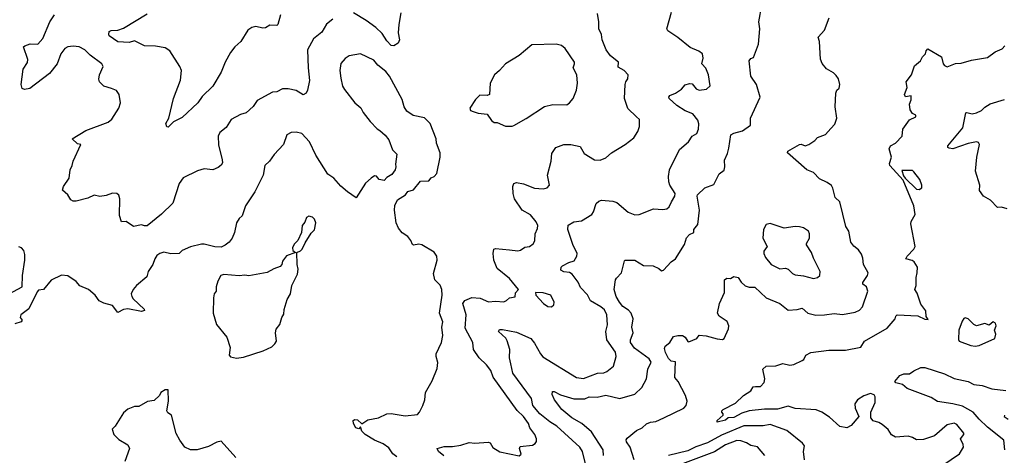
# Model space of a CAD drawing. Extents: x 1468344 to 1613994, y 525695 to 643861.
# Tile 42 of 256: x 1495510 to 1502575, y 599207 to 602330. Entities that reach past the tile are written whole.
import ezdxf

# ---------------------------------------------------------------- set-up
doc = ezdxf.new("R2010")
doc.units = 0

msp = doc.modelspace()

# ---------------------------------------------------------------- linework, layer by layer
at = {"layer": '0CON10XD'}
for points in [[(1499698.8, 599205), (1499697.4, 599245), (1499613.8, 599375), (1499542.7, 599435), (1499472.7, 599475), (1499400.6, 599535), (1499347.1, 599605), (1499331.8, 599641.8), (1499332, 599665), (1499345, 599665.3), (1499391.1, 599641.1), (1499485, 599611.4), (1499565, 599610.8), (1499595, 599625.8), (1499654.5, 599624.5), (1499715, 599637.4), (1499815.9, 599614.1), (1499925, 599646), (1499975, 599692), (1500008.2, 599755), (1500016.2, 599825), (1500041.5, 599875), (1500027.4, 599897.4), (1499921.5, 599975), (1499892.3, 600015), (1499892.2, 600035), (1499912.1, 600085), (1499903.4, 600125), (1499910.9, 600185), (1499897.2, 600227.2), (1499877.5, 600247.5), (1499838.5, 600275), (1499813.2, 600305), (1499790.4, 600345), (1499775.7, 600395), (1499785.6, 600464.4), (1499791.9, 600478.1), (1499828.1, 600515), (1499848.8, 600601.2), (1499855, 600606.2), (1499925, 600606.2), (1499985, 600567.1), (1500055, 600566), (1500095, 600547.5), (1500115, 600530), (1500130, 600535), (1500185, 600593.3), (1500216.7, 600615), (1500281.2, 600718.8), (1500295, 600766), (1500315, 600791.2), (1500347.5, 600805), (1500347.5, 600825), (1500377, 600863), (1500387.8, 600965), (1500370.8, 601065), (1500374, 601075), (1500425, 601124), (1500491.7, 601148.3), (1500530, 601225), (1500565, 601252.5), (1500570, 601275), (1500566.8, 601323.2), (1500589.7, 601370.3), (1500598.3, 601408.3), (1500612, 601505), (1500635, 601517.1), (1500697.2, 601532.8), (1500753.8, 601575), (1500754.4, 601625), (1500823.1, 601775), (1500795.6, 601865), (1500756.7, 601925), (1500744.3, 602035), (1500755, 602052.5), (1500775, 602060), (1500811.2, 602155), (1500821.1, 602265), (1500813.3, 602315), (1500835.6, 602435)], [(1497756.2, 602335), (1497712.6, 602297.4), (1497678.1, 602241.9), (1497617.8, 602192.2), (1497575.5, 602115), (1497579.5, 601985), (1497589.2, 601895), (1497576.2, 601825), (1497565, 601802.5), (1497545, 601792.5), (1497495, 601823.8), (1497435.8, 601835.8), (1497395, 601834), (1497355.7, 601814.3), (1497325, 601810.8), (1497215, 601750), (1497185, 601708.8), (1497135, 601663.3), (1497095, 601650), (1497027.5, 601615), (1496992.3, 601557.7), (1496947.3, 601522.7), (1496933.8, 601495), (1496936.4, 601433.6), (1496964, 601325), (1496964.2, 601305), (1496955, 601288), (1496935, 601271.4), (1496895, 601254.3), (1496835, 601260), (1496785, 601245.8), (1496684.2, 601195.8), (1496653.8, 601155), (1496608, 601015), (1496528, 600935), (1496425, 600853.3), (1496405, 600852.5), (1496385, 600860), (1496326.4, 600846.4), (1496275, 600883.3), (1496240, 600880), (1496226.4, 600926.4), (1496229.2, 601045), (1496221.2, 601071.2), (1496207.5, 601085), (1496175, 601086), (1496130.3, 601069.7), (1496085, 601063.8), (1496045, 601072), (1495998.5, 601051.5), (1495915, 601029.2), (1495895, 601030), (1495878, 601038), (1495856.2, 601075), (1495817.5, 601107.5), (1495824, 601135), (1495866, 601195), (1495872.5, 601255), (1495887.5, 601285), (1495893.8, 601315), (1495950, 601435), (1495925, 601441.2), (1495886.7, 601475), (1495985, 601535.8), (1496145.5, 601594.5), (1496171.7, 601618.3), (1496222, 601695), (1496234, 601735), (1496223.9, 601793.9), (1496205, 601823.3), (1496168, 601838), (1496113.9, 601853.9), (1496083.3, 601885), (1496078.8, 601905), (1496082, 601935), (1496109.4, 601995), (1496100, 602015), (1496017, 602077), (1495976.7, 602115), (1495936.7, 602135), (1495895, 602139.6), (1495855, 602135.3), (1495834.6, 602125), (1495806.2, 602085), (1495778.2, 602015), (1495725, 601944.3), (1495582.4, 601837.6), (1495545, 601829.2), (1495527.7, 601837.7), (1495520, 601865), (1495534.2, 601975), (1495565.4, 602024.6), (1495567.8, 602045), (1495537.5, 602135), (1495546.2, 602143.8), (1495585, 602156.5), (1495641.2, 602155), (1495676.9, 602195), (1495727.5, 602315), (1495758.9, 602365)], [(1497382.5, 602365), (1497362.5, 602295), (1497355, 602290), (1497305, 602291.2), (1497275, 602272), (1497255, 602269.2), (1497205, 602282.5), (1497175, 602274), (1497146, 602255), (1497096, 602175), (1497055, 602136.7), (1497022.5, 602095), (1496984.7, 602025.3), (1496956.9, 601953.1), (1496895.3, 601854.7), (1496819.7, 601780.3), (1496788.6, 601735), (1496675, 601629.2), (1496613.1, 601596.9), (1496575, 601560), (1496565, 601562.5), (1496559.4, 601585), (1496581.4, 601625), (1496613.1, 601765), (1496665, 601897.5), (1496670, 601965), (1496659.2, 601995), (1496587.2, 602107.2), (1496555, 602129.4), (1496485, 602141.5), (1496405, 602142.5), (1496335, 602178.9), (1496295, 602166.9), (1496215, 602171.2), (1496153.3, 602215), (1496148.8, 602225), (1496153.3, 602245), (1496166.2, 602253.8), (1496215, 602254.4), (1496255, 602270), (1496425, 602373.1)], [(1498245, 602380), (1498229.5, 602295), (1498226.6, 602236.6), (1498234.3, 602185), (1498226.9, 602163.1), (1498195, 602142.5), (1498175, 602145.7), (1498145, 602177.8), (1498110.7, 602230.7), (1498064.6, 602275), (1497996.4, 602325), (1497905, 602380.6)], [(1498553.8, 599203.8), (1498515.8, 599235), (1498505, 599256.7), (1498555, 599270), (1498615, 599270.6), (1498675, 599280), (1498735, 599297.5), (1498775, 599294.3), (1498871.7, 599301.7), (1498885.9, 599295.9), (1498905, 599263.8), (1498955, 599231.4), (1499095, 599204), (1499108.8, 599215), (1499096.7, 599255), (1499100.7, 599269.3), (1499190.5, 599279.5), (1499209.7, 599290.3), (1499217.5, 599305), (1499217.5, 599325), (1499206.2, 599355), (1499171.2, 599405), (1499160, 599435), (1499124.3, 599485), (1499078.5, 599528.5), (1498906.4, 599766.4), (1498890.5, 599815), (1498860, 599855), (1498805.9, 599905.9), (1498765.6, 599965), (1498761.1, 600015), (1498707.6, 600117.6), (1498714.4, 600214.4), (1498690.9, 600295), (1498705, 600317.8), (1498755, 600338), (1498815, 600334.3), (1498875, 600307.5), (1498925, 600312), (1498985, 600308), (1499004.1, 600315.9), (1499025, 600336.2), (1499066, 600344), (1499068.3, 600371.7), (1499090, 600395), (1499024.4, 600475), (1498935, 600546.2), (1498912, 600605), (1498906.7, 600655), (1498912.5, 600685), (1498925, 600688.8), (1499025, 600681.4), (1499085, 600672.3), (1499103.2, 600676.8), (1499135, 600699.2), (1499167, 600703), (1499195, 600724), (1499207.5, 600745), (1499208, 600795), (1499225, 600832.5), (1499226.7, 600855), (1499215, 600881.4), (1499175, 600931.1), (1499115, 600964.4), (1499061.4, 601045), (1499050, 601085), (1499048.8, 601135), (1499056.7, 601155), (1499075, 601162), (1499125, 601153.3), (1499205, 601123.3), (1499265, 601118.1), (1499295.6, 601124.4), (1499312.5, 601145), (1499296.2, 601215), (1499324.5, 601315), (1499329.4, 601370.6), (1499356.6, 601413.4), (1499415, 601435.6), (1499465, 601436), (1499530.6, 601420.6), (1499561.2, 601371.2), (1499635, 601324.4), (1499675, 601322.5), (1499715, 601339.2), (1499756.2, 601375), (1499855.6, 601434.4), (1499916.5, 601483.5), (1499945, 601528.8), (1499958.2, 601565), (1499957.1, 601615), (1499936.7, 601635), (1499873.8, 601693.8), (1499848.9, 601765), (1499854.2, 601865.8), (1499858.8, 601885), (1499873.9, 601906.1), (1499876, 601935), (1499846.2, 601965), (1499805, 601991.2), (1499806.7, 602025), (1499750.2, 602070.2), (1499718.1, 602115), (1499690, 602185), (1499684.3, 602225), (1499666, 602265), (1499666, 602315), (1499655.8, 602375.8)], [(1499569.1, 599145), (1499549.5, 599235), (1499530, 599265), (1499365.1, 599415.1), (1499315, 599445.7), (1499243.3, 599505), (1499190.8, 599565), (1499182.5, 599615), (1499049.6, 599795), (1499035, 599862.5), (1499024.3, 599905), (1499026.9, 599965), (1499007.4, 600027.4), (1498997.8, 600047.8), (1498946, 600095), (1498952.1, 600107.9), (1498975, 600109.5), (1499075, 600088.8), (1499177.1, 600045), (1499205, 600011.1), (1499246, 599935), (1499263.8, 599913.8), (1499504.4, 599764.4), (1499555, 599757.7), (1499655, 599795.6), (1499701.2, 599798.8), (1499722.7, 599807.3), (1499770, 599845), (1499790.8, 599915), (1499785.5, 599945.5), (1499722.1, 600035), (1499715.8, 600094.2), (1499727.2, 600142.8), (1499723.3, 600215), (1499705, 600249.2), (1499678.8, 600271.2), (1499605, 600313.8), (1499585, 600357.1), (1499535, 600411.2), (1499517.7, 600447.7), (1499475, 600506.9), (1499455, 600518.1), (1499413.6, 600523.6), (1499393.8, 600535), (1499396, 600555), (1499406, 600565), (1499450.6, 600589.4), (1499489.7, 600600.3), (1499508.6, 600635), (1499510.6, 600655), (1499478, 600718), (1499444.2, 600825), (1499445, 600857.5), (1499485, 600881.4), (1499541.7, 600888.3), (1499615, 600934.4), (1499627.6, 600952.4), (1499646.4, 601013.6), (1499665, 601030), (1499685, 601035.8), (1499765, 601030), (1499795, 601018.9), (1499875, 600949.5), (1499925, 600930), (1499955, 600934.6), (1500056.9, 600973.1), (1500125, 600970), (1500153.3, 600975), (1500170.9, 600989.1), (1500187.5, 601025), (1500212, 601065), (1500214.3, 601085), (1500174.5, 601144.5), (1500167.4, 601167.4), (1500164.4, 601205), (1500172.9, 601255), (1500245, 601399.4), (1500308.6, 601455), (1500335, 601494.3), (1500369.1, 601515), (1500381.3, 601545), (1500383.1, 601583.1), (1500375, 601609.2), (1500338.8, 601655), (1500285, 601675.8), (1500225.6, 601715.6), (1500170, 601765), (1500166.7, 601775), (1500173.9, 601786.1), (1500216.1, 601803.9), (1500258.3, 601831.7), (1500285, 601862.5), (1500315, 601872.5), (1500335, 601870), (1500365, 601833.8), (1500385, 601826), (1500437.7, 601832.3), (1500463.6, 601856.4), (1500453.1, 601935), (1500432.7, 601982.7), (1500404.5, 602014.5), (1500414.2, 602054.2), (1500408.8, 602085), (1500383.3, 602105), (1500322, 602132), (1500233.5, 602203.5), (1500160.9, 602250.9), (1500154, 602265), (1500185.9, 602384.1)], [(1499919.5, 599175), (1499891.5, 599265), (1499864.3, 599304.3), (1499862.5, 599317.5), (1499869.4, 599330.6), (1499935, 599384), (1499977.5, 599405), (1500007.7, 599432.3), (1500035.7, 599444.3), (1500075, 599450), (1500131.2, 599475), (1500275, 599544.4), (1500292.5, 599565), (1500300, 599595), (1500288, 599635), (1500235.7, 599735), (1500210, 599765), (1500216, 599876), (1500185, 599882), (1500165, 599900), (1500143.1, 599945), (1500137.1, 599972.9), (1500140.8, 599989.2), (1500173.9, 600016.1), (1500201.7, 600058.3), (1500233, 600067), (1500266.7, 600065), (1500284, 600055), (1500305, 600022.5), (1500311.2, 600021.2), (1500367.5, 600045), (1500385, 600068.8), (1500435, 600062.5), (1500515, 600041.4), (1500551.7, 600038.3), (1500565.9, 600044.1), (1500595.5, 600114.5), (1500598.6, 600135), (1500585.5, 600165.5), (1500530, 600205), (1500516.7, 600225), (1500531.2, 600295), (1500566, 600375), (1500567.5, 600465), (1500585, 600476.7), (1500610, 600475), (1500635, 600490), (1500665, 600482.5), (1500687.7, 600447.7), (1500715, 600421.2), (1500745, 600412.5), (1500785, 600412), (1500866.2, 600335), (1500965, 600295.7), (1501025, 600247.5), (1501088.3, 600251.7), (1501125, 600262.5), (1501165, 600226.7), (1501222.7, 600212.7), (1501285, 600213.1), (1501355, 600224), (1501415, 600216.9), (1501505, 600232.2), (1501535, 600248.1), (1501558.2, 600271.8), (1501594.6, 600385), (1501585.9, 600415.9), (1501560, 600435), (1501558.6, 600445), (1501593.3, 600495), (1501597.5, 600515), (1501564.3, 600575), (1501560.9, 600620.9), (1501549.7, 600649.7), (1501529.7, 600679.7), (1501495, 600706), (1501474.3, 600735), (1501459.2, 600815), (1501436.7, 600846.7), (1501395, 601023.3), (1501361.2, 601055), (1501345, 601122.5), (1501335, 601141.2), (1501304.2, 601164.2), (1501249.7, 601189.7), (1501205.5, 601235.5), (1501158, 601255), (1501020, 601375), (1501022.7, 601387.3), (1501105, 601434.4), (1501117.5, 601437.5), (1501145, 601426.9), (1501171.2, 601435), (1501215, 601464.2), (1501233.4, 601486.6), (1501291.8, 601508.2), (1501330.7, 601549.3), (1501358.3, 601581.7), (1501373.8, 601625), (1501360.8, 601705), (1501365.9, 601804.1), (1501373.3, 601825), (1501389.5, 601840.5), (1501393.9, 601866.1), (1501385.8, 601905.8), (1501369.5, 601929.5), (1501348.8, 601948.8), (1501298.6, 601978.6), (1501267.5, 602017.5), (1501256.4, 602046.4), (1501249.2, 602175), (1501240, 602205), (1501284.5, 602255.5), (1501319.2, 602345)], [(1499043.6, 601566.4), (1499055, 601572.5), (1499145, 601621.2), (1499275, 601708.8), (1499335, 601723.3), (1499435, 601720), (1499455, 601733.3), (1499482.5, 601765), (1499504.2, 601825.8), (1499512, 601875), (1499508, 601935), (1499481.2, 601985), (1499492, 602015), (1499490, 602025), (1499423.8, 602125), (1499396.7, 602145), (1499360, 602155), (1499185, 602150), (1499095, 602073.3), (1498995, 602013.3), (1498952.5, 601965), (1498916.7, 601935), (1498886.7, 601875), (1498880, 601795), (1498865, 601787.5), (1498811.7, 601788.3), (1498781.7, 601758.3), (1498740, 601695), (1498745, 601680), (1498765, 601672.5), (1498800.7, 601660.7), (1498865, 601652.5), (1498895, 601607.5), (1498915, 601593.3), (1498935, 601592.5), (1498995, 601567.5), (1499043.6, 601566.4)], [(1502133.9, 599136.1), (1502253.2, 599216.8), (1502281.4, 599265), (1502280, 599285), (1502260, 599325), (1502283.3, 599355), (1502283.8, 599365), (1502235, 599428.8), (1502215, 599437.1), (1502165, 599424.4), (1502074.4, 599345.6), (1501995, 599319.4), (1501945, 599318.6), (1501916.2, 599335), (1501885, 599343.5), (1501795, 599337.5), (1501764.5, 599354.5), (1501741.3, 599391.3), (1501698.3, 599428.3), (1501675, 599442.9), (1501633.3, 599455), (1501616.7, 599475), (1501618, 599515), (1501648.2, 599585), (1501648, 599625), (1501640.6, 599640.6), (1501615, 599650.2), (1501566.5, 599633.5), (1501520.6, 599605), (1501502.6, 599575), (1501504.3, 599544.3), (1501530, 599485), (1501475, 599421.2), (1501445, 599403.8), (1501395, 599413.3), (1501320.7, 599480.7), (1501266.2, 599515), (1501225, 599531.9), (1501075, 599543), (1501025, 599559.8), (1500947.3, 599537.3), (1500855, 599537.6), (1500744.6, 599524.6), (1500691.8, 599508.2), (1500635, 599478.8), (1500594.4, 599475.6), (1500575, 599459.4), (1500514.4, 599444.4), (1500515, 599456.7), (1500557.5, 599495), (1500557.5, 599505), (1500547.5, 599515), (1500547.5, 599525), (1500557.5, 599535), (1500645, 599580), (1500703.3, 599635), (1500755, 599668), (1500772.2, 599697.8), (1500790.8, 599700.8), (1500825, 599699.2), (1500851.3, 599728.7), (1500855.6, 599755), (1500843.3, 599825), (1500865, 599847.1), (1500935, 599848.8), (1500985, 599864.3), (1501035, 599853.1), (1501065, 599857.1), (1501125, 599886.2), (1501136.7, 599895), (1501150, 599925), (1501185.6, 599944.4), (1501315, 599960.8), (1501435, 599960.3), (1501545, 599982.2), (1501571.2, 600025), (1501735, 600118), (1501792.5, 600185), (1501797.5, 600205), (1501806.7, 600213.3), (1501955, 600207.5), (1502005, 600182.5), (1502028.3, 600181.7), (1502013, 600203), (1502011.7, 600241.7), (1501975, 600290), (1501949.5, 600369.5), (1501933.3, 600395), (1501943.3, 600425), (1501942.3, 600482.3), (1501950, 600515), (1501950.8, 600555), (1501928, 600595), (1501914.4, 600604.4), (1501867.5, 600615), (1501877.5, 600635), (1501925.8, 600685), (1501935.8, 600705), (1501903, 600867), (1501905.7, 600884.3), (1501935.8, 600934.2), (1501925.5, 600995), (1501848.8, 601178.8), (1501753.8, 601285), (1501750.7, 601299.3), (1501766.4, 601343.6), (1501749.5, 601405), (1501758, 601425), (1501795, 601444.3), (1501842, 601495), (1501846, 601545), (1501895, 601612.5), (1501940, 601635), (1501940, 601645), (1501915, 601657.5), (1501898.8, 601685), (1501893.8, 601725), (1501907.1, 601755), (1501906.2, 601785), (1501865, 601777.5), (1501857.5, 601795), (1501877.5, 601845), (1501870, 601885), (1501910, 601935), (1501929.3, 602000.7), (1501973.6, 602036.4), (1501987.5, 602065), (1502010, 602085), (1502013.6, 602106.4), (1502025, 602122.5), (1502123.3, 602065), (1502135.6, 602015), (1502145, 602001.9), (1502165, 601993.6), (1502225, 602016.5), (1502265, 602018.8), (1502339.7, 602040.3), (1502455, 602060), (1502508.8, 602101.2), (1502558.7, 602121.3), (1502577.9, 602142.1)], [(1498216, 599195), (1498187.2, 599217.2), (1498159.7, 599259.7), (1498119.3, 599289.3), (1498055, 599316.4), (1497990, 599355), (1497965, 599380), (1497955, 599410), (1497942.5, 599397.5), (1497922.7, 599402.7), (1497906.2, 599435), (1497903.3, 599456.7), (1497915, 599463.3), (1497935, 599460), (1497965, 599432.5), (1498008.9, 599461.1), (1498085, 599475.6), (1498145, 599504.4), (1498175, 599506.9), (1498275, 599490), (1498365, 599500), (1498378.8, 599515), (1498403.8, 599565), (1498416.2, 599605), (1498422.3, 599657.7), (1498468.9, 599741.1), (1498505, 599830), (1498511.2, 599871.2), (1498497.5, 599915), (1498497.3, 599935), (1498536.8, 600015), (1498545.3, 600065), (1498539.2, 600125), (1498547.3, 600165), (1498522.8, 600225), (1498542.2, 600355), (1498540, 600395), (1498527.6, 600427.6), (1498489.2, 600465), (1498479.5, 600509.5), (1498505.6, 600605), (1498504.2, 600634.2), (1498485, 600663.8), (1498395, 600716.2), (1498375, 600720), (1498335, 600713.8), (1498328.3, 600718.3), (1498317.1, 600747.1), (1498295, 600776.7), (1498255, 600801.2), (1498228, 600835), (1498210.8, 600875), (1498199.2, 600965), (1498202.1, 600997.9), (1498220.5, 601039.5), (1498277.5, 601075), (1498295, 601097.5), (1498335, 601110), (1498385, 601173.3), (1498445, 601173.8), (1498463, 601197), (1498485, 601206.7), (1498503.6, 601226.4), (1498526.2, 601345), (1498526.2, 601375), (1498500, 601445), (1498497.3, 601477.3), (1498455, 601586.2), (1498415, 601627.5), (1498332.5, 601642.5), (1498288.8, 601675), (1498269.2, 601705), (1498255, 601757.5), (1498163.8, 601925), (1498138.3, 601958.3), (1498080, 602005), (1498050.5, 602040.5), (1497955, 602086), (1497875, 602071.2), (1497845, 602051.2), (1497814.5, 602015.5), (1497807.5, 601965), (1497815, 601910), (1497827.5, 601855), (1497839.7, 601829.7), (1497914.3, 601734.3), (1497958.8, 601698.8), (1497973.9, 601663.9), (1498025, 601600), (1498075, 601546.7), (1498095, 601536.7), (1498131.4, 601501.4), (1498159.1, 601469.1), (1498185, 601397.5), (1498216.7, 601366.7), (1498206.7, 601295), (1498210, 601275), (1498203.3, 601255), (1498180, 601220), (1498145, 601200), (1498125, 601177.5), (1498090, 601185), (1498069.3, 601209.3), (1498055, 601210), (1498032.5, 601195), (1497991.2, 601158.8), (1497925, 601052.5), (1497861.2, 601095), (1497815, 601136.2), (1497764.7, 601194.7), (1497722.1, 601222.1), (1497635, 601358), (1497589.5, 601455), (1497535, 601514.2), (1497495, 601524.2), (1497458.8, 601521.2), (1497426.7, 601505), (1497403.8, 601435), (1497337, 601363), (1497303.2, 601316.8), (1497268.8, 601285), (1497257.8, 601215), (1497196.2, 601095), (1497131.5, 600995), (1497105.6, 600925), (1497084.6, 600905.4), (1497066.4, 600875), (1497051.4, 600805), (1497035.8, 600765), (1497012, 600735), (1496985, 600713.3), (1496955, 600700), (1496910.9, 600700.9), (1496835, 600720.6), (1496815, 600720.6), (1496735, 600702.5), (1496676.7, 600675), (1496655, 600654), (1496595, 600650.8), (1496545, 600663.8), (1496515.8, 600654.2), (1496495, 600638.8), (1496479.2, 600615), (1496466, 600575), (1496431.4, 600525), (1496423.2, 600486.8), (1496348, 600425), (1496324, 600395), (1496310.8, 600365), (1496314.4, 600345), (1496325, 600329.2), (1496403.3, 600255), (1496406, 600244), (1496385, 600239.2), (1496285, 600258), (1496255, 600252), (1496215, 600230), (1496175, 600280), (1496113.3, 600296.7), (1496081.2, 600315), (1496051.2, 600355), (1496003.3, 600395), (1495941.7, 600421.7), (1495915, 600453.3), (1495855, 600493.3), (1495810.7, 600499.3), (1495735, 600462.5), (1495680, 600395), (1495645, 600390), (1495635, 600380), (1495575, 600256.7), (1495517.5, 600215), (1495512.5, 600195), (1495527.5, 600175), (1495520, 600165), (1495475, 600150)], [(1502595, 600974.2), (1502555, 600986.2), (1502525, 600983.8), (1502476.8, 601036.8), (1502424.5, 601064.5), (1502397.5, 601105), (1502398.8, 601145), (1502367.8, 601245), (1502376.6, 601345), (1502396.2, 601435), (1502389.7, 601449.7), (1502375, 601455.4), (1502315, 601443.3), (1502205, 601404.7), (1502179.1, 601409.1), (1502170, 601415), (1502170, 601425), (1502277.1, 601555), (1502297.9, 601662.1), (1502305, 601665.5), (1502345, 601654.3), (1502375, 601662.5), (1502411.4, 601678.6), (1502435, 601703.3), (1502472.3, 601727.7), (1502575, 601757.5)], [(1501965, 601112), (1501983.3, 601125), (1501983.8, 601145), (1501968.8, 601185), (1501925, 601240), (1501915, 601250), (1501840, 601250), (1501851.2, 601211.2), (1501863.3, 601193.3), (1501944.4, 601114.4), (1501965, 601112)], [(1497065, 599904.5), (1497115, 599910.9), (1497257.5, 599955), (1497318.8, 599985), (1497342, 600005), (1497354, 600025), (1497346, 600085), (1497349.5, 600110.5), (1497376.7, 600145), (1497390, 600195), (1497405, 600220), (1497407, 600253), (1497430, 600325), (1497453.3, 600365), (1497463.8, 600425), (1497502.5, 600505), (1497507.3, 600542.7), (1497500.8, 600575), (1497498.3, 600661.7), (1497525, 600672), (1497538, 600685), (1497558.6, 600731.4), (1497600.8, 600799.2), (1497625, 600823.3), (1497635.8, 600875), (1497625, 600900), (1497610, 600915), (1497585, 600922.5), (1497567, 600913), (1497555, 600877.5), (1497536.1, 600853.9), (1497532.5, 600805), (1497505, 600747.5), (1497479.3, 600720.7), (1497467.5, 600695), (1497470, 600675), (1497488.3, 600661.7), (1497425, 600637.5), (1497395, 600600), (1497390, 600575), (1497378.8, 600561.2), (1497332.5, 600545), (1497285, 600516.7), (1497155, 600493.8), (1497125, 600497.5), (1497085, 600492.9), (1496975, 600504.2), (1496954, 600495), (1496932, 600455), (1496920, 600415), (1496918.8, 600385), (1496905.9, 600364.1), (1496900, 600335), (1496898.8, 600225), (1496923.3, 600145), (1496996.7, 600055), (1497020.7, 599980.7), (1497013.9, 599923.9), (1497023.1, 599913.1), (1497065, 599904.5)], [(1501205, 600475.8), (1501235, 600481.2), (1501251.2, 600495), (1501254, 600525), (1501205, 600620), (1501190.6, 600660.6), (1501156.2, 600715), (1501156, 600725), (1501177.1, 600765), (1501178, 600795), (1501170, 600815), (1501135, 600838.8), (1501105.8, 600845.8), (1501075, 600847.5), (1500995, 600836.7), (1500895, 600868.8), (1500865, 600862.5), (1500846, 600825), (1500842.9, 600765), (1500874.2, 600705), (1500850.2, 600669.8), (1500848.9, 600655), (1500861.1, 600625), (1500903.1, 600575), (1500965, 600543.1), (1501005, 600548), (1501025, 600542.5), (1501055, 600511.4), (1501075, 600500), (1501133.4, 600493.4), (1501205, 600475.8)], [(1495435, 600363.8), (1495528.8, 600415), (1495530.6, 600495), (1495547, 600607), (1495547.3, 600647.3), (1495540, 600675), (1495523.3, 600695), (1495505, 600700.8)], [(1499325, 600272.5), (1499342.5, 600285), (1499346, 600304), (1499320, 600355), (1499267, 600373), (1499210, 600375), (1499212.5, 600355), (1499267.5, 600295), (1499300, 600275), (1499325, 600272.5)], [(1502365, 599990), (1502395, 599994), (1502507.5, 600045), (1502513.3, 600075), (1502503.3, 600105), (1502515.9, 600134.1), (1502511.2, 600155), (1502495, 600163.8), (1502465, 600140), (1502435, 600152.5), (1502375, 600135.6), (1502355, 600144.4), (1502315, 600184.3), (1502295, 600192), (1502285, 600188.8), (1502271.3, 600168.7), (1502248.1, 600105), (1502247.1, 600037.1), (1502252, 600025), (1502335, 599994.2), (1502365, 599990)], [(1502578.4, 599245), (1502570.8, 599315), (1502455, 599409.7), (1502395, 599465.3), (1502352.5, 599515), (1502275, 599558.6), (1502205, 599576.7), (1502095, 599592.7), (1502050.7, 599620.7), (1501876.8, 599686.8), (1501844.6, 599714.6), (1501796.8, 599726.8), (1501789.5, 599735), (1501825, 599778.2), (1501855, 599791.9), (1501895, 599790.8), (1501926.4, 599813.6), (1501975, 599837.1), (1502005, 599837.1), (1502145, 599791.4), (1502215, 599756.7), (1502315, 599735.6), (1502355, 599715.6), (1502415, 599707.8), (1502485, 599684.4), (1502585, 599671.2)], [(1497062.1, 599192.1), (1496955, 599307.5), (1496925, 599300), (1496865, 599269.2), (1496783, 599247), (1496735, 599245.7), (1496695, 599264.2), (1496658.1, 599315), (1496633.8, 599363.8), (1496599.2, 599495), (1496572.3, 599512.3), (1496566.2, 599525), (1496578.8, 599595), (1496576.4, 599676.4), (1496553, 599677), (1496523.6, 599656.4), (1496512.5, 599635), (1496475, 599600), (1496428.3, 599591.7), (1496365, 599556.7), (1496335, 599556.7), (1496285, 599536.7), (1496255, 599512.5), (1496195, 599416.2), (1496173.8, 599395), (1496186, 599355), (1496221.2, 599321.2), (1496285, 599281.9), (1496296.9, 599255), (1496265, 599161.4)], [(1502575, 599495.8), (1502573.5, 599485), (1502601.5, 599465)], [(1501142, 599175), (1501134, 599235), (1501140, 599275), (1501127.5, 599295), (1501014.5, 599384.5), (1500895, 599427.8), (1500845, 599417.2), (1500705, 599418), (1500545, 599350.8), (1500445, 599295.2), (1500362.2, 599267.8), (1500305, 599237.9), (1500165, 599204.7)], [(1500855.4, 599205), (1500805, 599267.1), (1500755, 599277.7), (1500725.8, 599295.8), (1500685, 599310.4), (1500655, 599313.1), (1500575, 599281.2), (1500495, 599232.3), (1500207.5, 599125)]]:
    msp.add_lwpolyline(points, dxfattribs=at)

doc.saveas('drawing.dxf')
